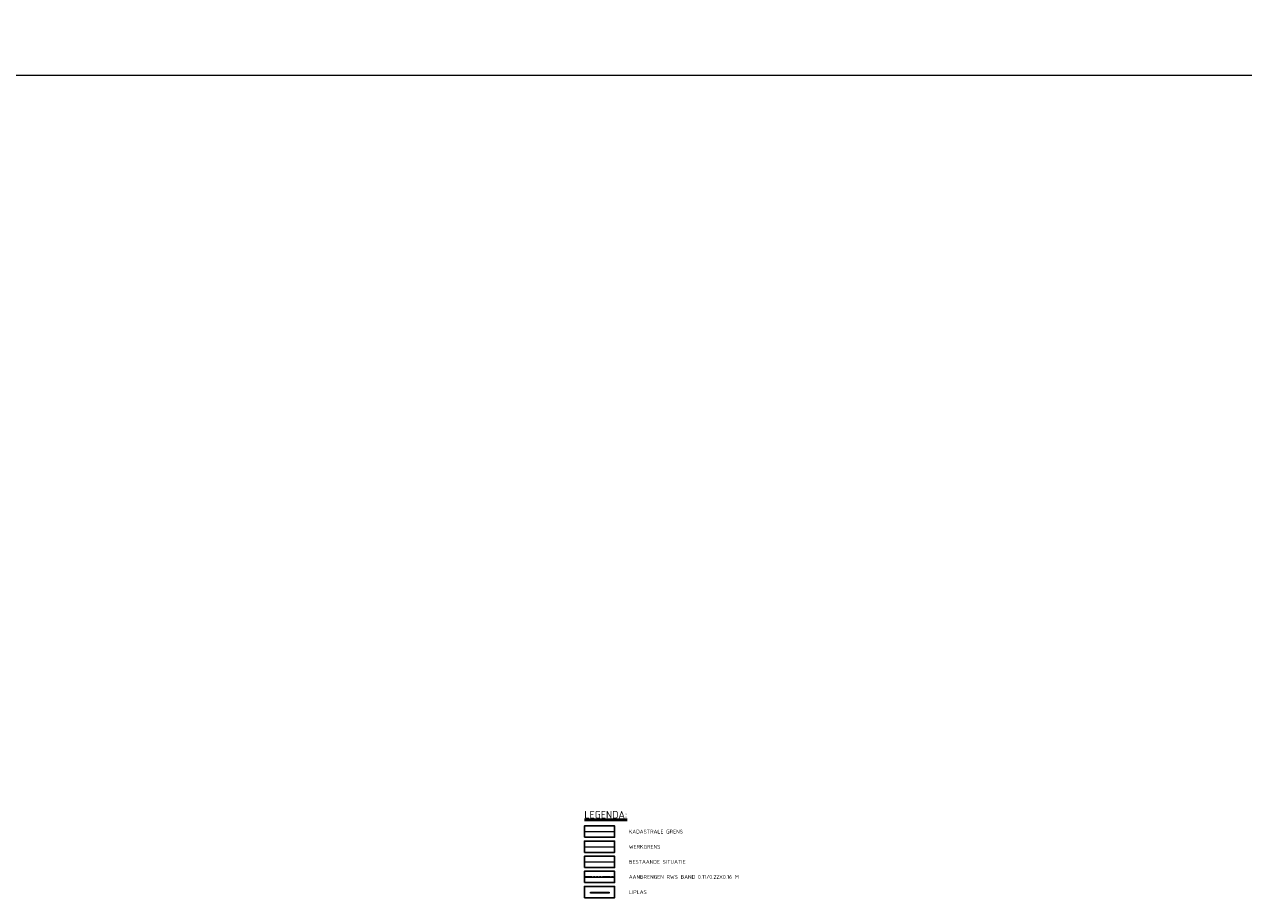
# Model space of a CAD drawing. Header units: metres. Extents: x 39929 to 50394, y 387420 to 399996.
# Tile 52 of 96: x 47778 to 48585, y 391918 to 392497. Entities that reach past the tile are written whole.
import ezdxf
from ezdxf.lldxf.tags import DXFTag

# ---------------------------------------------------------------- set-up
doc = ezdxf.new("R2010")
doc.units = ezdxf.units.M
doc.linetypes.add('VH-RWSBAND-SO', pattern=[24, 10, -2, 2, -2, 2, -2, 2, -2])
for name, color, linetype, lineweight in [('B-WE-KG-GRENS_PERCEEL-G', 150, 'KG-PERCEEL-SO', 18), ('B-WE-VH-GESLOTENVERHARDING_ASFALT-G', 10, 'Continuous', 18), ('B-WE-VH-VERHARDING-G', 252, 'Continuous', 0), ('N-WE-VH-KANTOPSLUITING_TROTTOIRBAND_RWS_110 220-G', 210, 'VH-RWSBAND-SO', 35), ('N-WE-VH-KANTVERHARDING-SD', 7, 'Continuous', 25), ('N-WE-VH-VERHARDING_ASFALT_FREESVAK-A', 41, 'Continuous', 35), ('N-WE-VH-VERHARDING_LIPLAS-A', 7, 'Continuous', 18), ('Topo', 7, 'Continuous', 18), ('X-XX-AL-GRENS_WERK-G', 7, 'ZZ-WERKGRENS-SO', 18), ('X-XX-AL-T25 N659', 7, 'Continuous', 25), ('X-XX-AL-T50', 7, 'Continuous', 50)]:
    doc.layers.add(name, color=color, linetype=linetype, lineweight=lineweight)
doc.layers.add('X-XX-AL-HULPLIJN_GEEL-GD', color=2, linetype='Continuous', lineweight=18, plot=False)
doc.layers.add('X-XX-AL-TEKENBLAD_VERKLARING-G N62', color=7, linetype='Continuous')
doc.styles.add('NLCS-ISO', font='NLCS-ISO.ttf')
doc.styles.add('PROVZ', font='NLCS-ISO.ttf')
doc.styles.get("Standard").update_dxf_attribs({"font": 'NLCS-ISO.ttf'})
tags = doc.linetypes.add('KG-PERCEEL-SO', pattern='A,5.5,-2,["P",Standard,S=1.8,R=0,X=-0.5,Y=-0.9],-2,5.5,-2,[5,NLCS.SHX,S=0.75,R=0,X=0,Y=0],-2', length=19).pattern_tags.tags
tags[6] = DXFTag(74, 10)
doc.linetypes.add('ZZ-WERKGRENS-SO', pattern='A,2,-3,[137,NLCS.SHX,S=0.05,R=0,X=-0.55,Y=-0.675],-3,2', length=10)
picture_1 = doc.add_image_def('image1.tif', size_in_pixel=(8000, 10000))

# ---------------------------------------------------------------- blocks, each defined once
blk = doc.blocks.new('*U142')
at = {"layer": 'N-WE-VH-VERHARDING_ASFALT_FREESVAK-A'}
h = blk.add_hatch(color=256, dxfattribs=at)
h.dxf.hatch_style = 1
h.paths.add_polyline_path([(0, 0), (-2.49, 0), (-2.49, 0.1), (0, 0.1)])
at = {"layer": 'B-WE-VH-GESLOTENVERHARDING_ASFALT-G', "ltscale": 0.5, "flags": 128}
blk.add_lwpolyline([(0, 0), (-2.49, 0), (-2.49, 0.1), (0, 0.1)], close=True, dxfattribs=at)

msp = doc.modelspace()

# ---------------------------------------------------------------- linework, layer by layer
at = {"layer": 'B-WE-KG-GRENS_PERCEEL-G', "flags": 128}
msp.add_lwpolyline([(48148.319, 391963.037), (48168.319, 391963.037)], dxfattribs=at)
at = {"layer": 'B-WE-VH-VERHARDING-G'}
msp.add_lwpolyline([(48148.319, 391943.037), (48168.319, 391943.037)], dxfattribs=at)
at = {"layer": 'N-WE-VH-KANTOPSLUITING_TROTTOIRBAND_RWS_110 220-G', "ltscale": 0.5, "flags": 128}
msp.add_lwpolyline([(48148.319, 391933.037), (48168.319, 391933.037)], dxfattribs=at)
at = {"layer": 'N-WE-VH-KANTVERHARDING-SD', "flags": 128}
msp.add_lwpolyline([(48148.319, 391932.817), (48168.319, 391932.817)], dxfattribs=at)
at = {"layer": 'X-XX-AL-GRENS_WERK-G', "flags": 128}
msp.add_lwpolyline([(48148.319, 391953.037), (48168.319, 391953.037)], dxfattribs=at)
at = {"layer": 'X-XX-AL-HULPLIJN_GEEL-GD'}
msp.add_lwpolyline([(45875.609, 392463.832), (50393.954, 392463.832), (50393.954, 390419.664), (45875.609, 390419.664)], close=True, dxfattribs=at)
at = {"layer": 'X-XX-AL-TEKENBLAD_VERKLARING-G N62'}
for points in [[(48148.319, 391959.287), (48168.319, 391959.287), (48168.319, 391966.787), (48148.319, 391966.787)], [(48148.319, 391949.287), (48168.319, 391949.287), (48168.319, 391956.787), (48148.319, 391956.787)], [(48148.319, 391939.287), (48168.319, 391939.287), (48168.319, 391946.787), (48148.319, 391946.787)], [(48148.319, 391929.287), (48168.319, 391929.287), (48168.319, 391936.787), (48148.319, 391936.787)], [(48148.319, 391919.287), (48168.319, 391919.287), (48168.319, 391926.787), (48148.319, 391926.787)]]:
    msp.add_lwpolyline(points, close=True, dxfattribs=at)

# ---------------------------------------------------------------- block references
at = {"layer": 'N-WE-VH-VERHARDING_LIPLAS-A', "xscale": 5, "yscale": 5, "zscale": 5}
msp.add_blockref('*U142', (48164.747, 391922.378), dxfattribs=at)

# ---------------------------------------------------------------- texts
at = {"layer": 'X-XX-AL-T25 N659', "style": 'NLCS-ISO'}
for s, p in [('KADASTRALE GRENS', (48177.774, 391961.787)), ('WERKGRENS', (48177.774, 391951.787)), ('BESTAANDE SITUATIE', (48177.774, 391941.787)), ('AANBRENGEN RWS BAND 0.11/0.22X0.16 M', (48177.774, 391931.787)), ('LIPLAS', (48177.774, 391921.787))]:
    msp.add_text(s, height=2.5, dxfattribs=at).set_placement(p)
at = {"layer": 'X-XX-AL-T50', "style": 'PROVZ'}
msp.add_attdef('%%ULEGENDA:', (48148.319, 391971.757), '%%ULEGENDA:', height=5, dxfattribs=at)

# ---------------------------------------------------------------- pictures from other files: only their frames are drawn
at = {"layer": 'Topo'}
image = msp.add_image(picture_1, insert=(40047.863, 387419.719), size_in_units=(9985.024, 12481.28), rotation=0.5470194, dxfattribs=dict(at, brightness=90, contrast=40))
image.dxf.flags = 7

doc.saveas('drawing.dxf')
